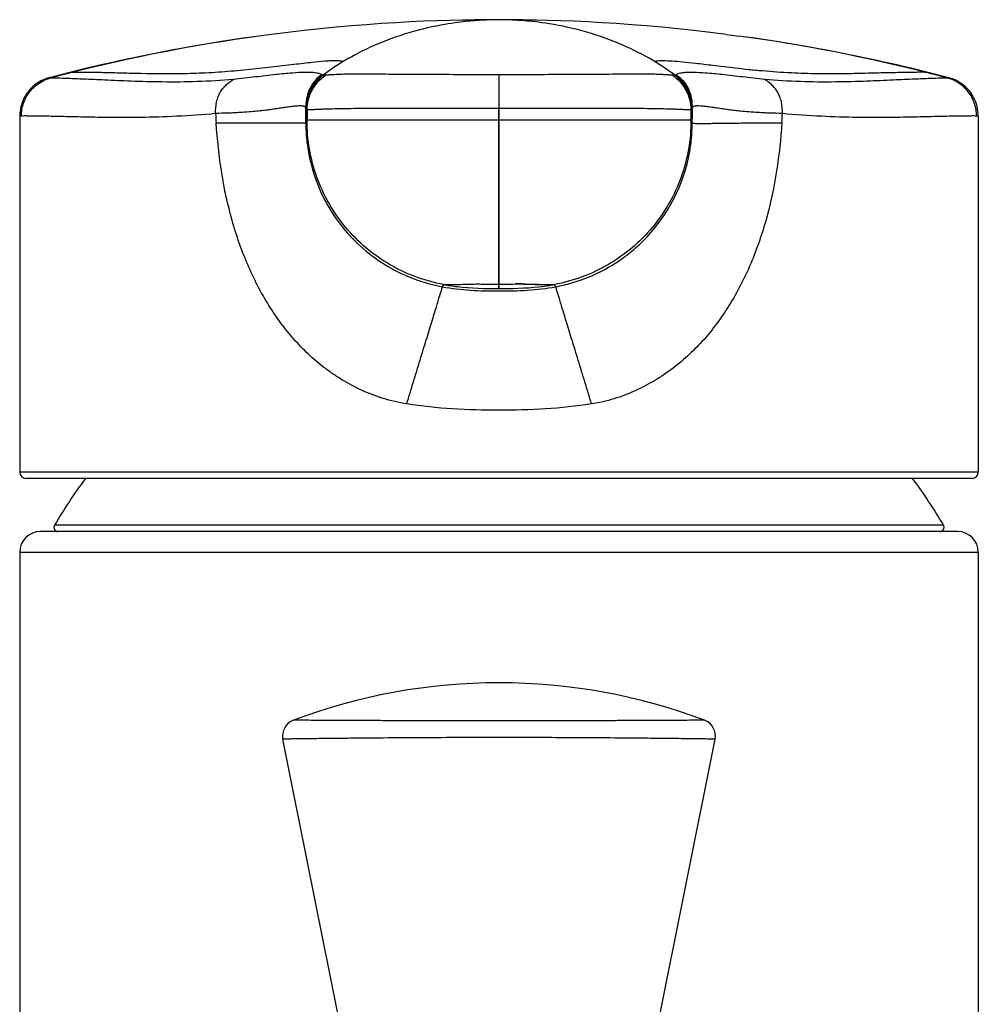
# Model space of a CAD drawing. Header units: millimetres. Extents: x 18 to 699, y 6 to 689.
# Tile 25 of 53: x 144 to 190, y 444 to 491. Entities that reach past the tile are written whole.
import ezdxf

# ---------------------------------------------------------------- set-up
doc = ezdxf.new("R2010")
doc.units = ezdxf.units.MM
doc.header["$LTSCALE"] = 46.255
doc.layers.get('0').update_dxf_attribs({"linetype": 'CONTINUOUS'})

msp = doc.modelspace()

# ---------------------------------------------------------------- linework, layer by layer
at = {"color": 7, "linetype": 'CONTINUOUS'}
for p, q in [((165.701, 491.247), (165.324, 491.238)), ((166.087, 491.254), (165.701, 491.247)), ((166.423, 491.259), (166.087, 491.254)), ((166.716, 491.262), (166.423, 491.259)), ((167.102, 491.266), (166.524, 491.264)), ((166.729, 491.258), (166.644, 491.256)), ((166.99, 491.263), (166.716, 491.262)), ((166.811, 491.26), (166.724, 491.258)), ((166.888, 491.261), (166.801, 491.26)), ((166.962, 491.262), (166.877, 491.261)), ((167.035, 491.263), (166.951, 491.262)), ((167.249, 491.263), (166.99, 491.263)), ((167.68, 491.264), (167.102, 491.266)), ((167.525, 491.262), (167.166, 491.263)), ((167.328, 491.261), (167.238, 491.262)), ((167.405, 491.26), (167.313, 491.262)), ((167.486, 491.258), (167.39, 491.26)), ((167.81, 491.259), (167.525, 491.262)), ((168.11, 491.255), (167.81, 491.259)), ((168.428, 491.249), (168.11, 491.255)), ((168.795, 491.241), (168.428, 491.249)), ((168.906, 491.238), (168.795, 491.241)), ((169.459, 491.233), (168.853, 491.248)), ((178.034, 490.56), (178.641, 490.479)), ((157.935, 487.409), (157.932, 487.395)), ((157.937, 487.419), (157.935, 487.409)), ((157.94, 487.429), (157.937, 487.419)), ((157.942, 487.439), (157.94, 487.429)), ((157.945, 487.451), (157.942, 487.439)), ((157.948, 487.462), (157.945, 487.451)), ((157.951, 487.475), (157.948, 487.462)), ((157.954, 487.489), (157.951, 487.475)), ((176.292, 487.409), (176.288, 487.428)), ((176.295, 487.394), (176.292, 487.409)), ((157.843, 487.005), (157.845, 486.966)), ((157.843, 486.322), (157.843, 487.005)), ((157.849, 486.946), (157.845, 486.966)), ((157.854, 486.947), (157.849, 486.946)), ((157.874, 486.957), (157.854, 486.947)), ((157.884, 486.962), (157.874, 486.957)), ((157.884, 486.405), (157.884, 486.962)), ((157.905, 487.244), (157.903, 487.232)), ((157.903, 486.947), (157.903, 486.439)), ((157.906, 487.254), (157.905, 487.244)), ((157.908, 487.263), (157.906, 487.254)), ((157.91, 487.276), (157.908, 487.263)), ((157.911, 487.286), (157.91, 487.276)), ((157.913, 487.298), (157.911, 487.286)), ((157.916, 487.312), (157.913, 487.298)), ((157.918, 487.324), (157.916, 487.312)), ((157.92, 487.336), (157.918, 487.324)), ((157.922, 487.348), (157.92, 487.336)), ((157.924, 487.358), (157.922, 487.348)), ((157.927, 487.37), (157.924, 487.358)), ((157.929, 487.382), (157.927, 487.37)), ((157.932, 487.395), (157.929, 487.382)), ((176.298, 487.38), (176.295, 487.394)), ((176.3, 487.369), (176.298, 487.38)), ((176.303, 487.354), (176.3, 487.369)), ((176.306, 487.342), (176.303, 487.354)), ((176.308, 487.328), (176.306, 487.342)), ((176.31, 487.316), (176.308, 487.328)), ((176.313, 487.302), (176.31, 487.316)), ((176.315, 487.29), (176.313, 487.302)), ((176.317, 487.276), (176.315, 487.29)), ((176.319, 487.267), (176.317, 487.276)), ((176.319, 487.267), (176.318, 487.272)), ((176.324, 486.954), (176.324, 486.948)), ((176.324, 486.952), (176.324, 486.948)), ((176.324, 486.948), (176.324, 486.439)), ((176.373, 486.947), (176.344, 486.962)), ((176.344, 486.405), (176.344, 486.962)), ((176.382, 486.966), (176.373, 486.947)), ((176.382, 486.966), (176.383, 486.99)), ((176.383, 486.99), (176.384, 487.005)), ((144.114, 486.645), (144.114, 469.566)), ((176.384, 486.323), (176.384, 486.528)), ((190.114, 486.645), (190.114, 469.566)), ((176.382, 486.161), (176.383, 486.186)), ((176.383, 486.183), (176.383, 486.186)), ((176.384, 486.323), (176.384, 486.323)), ((176.384, 486.322), (176.384, 486.323)), ((176.312, 485.251), (176.313, 485.257)), ((174.236, 480.871), (174.318, 480.961)), ((160.093, 480.763), (160.125, 480.731)), ((160.093, 480.763), (160.096, 480.761)), ((160.159, 480.697), (160.18, 480.675)), ((162.582, 479.022), (162.756, 478.946)), ((167.999, 478.589), (167.909, 478.589)), ((168.067, 478.59), (167.999, 478.589)), ((168.123, 478.59), (168.067, 478.59)), ((168.173, 478.589), (168.123, 478.59)), ((168.221, 478.589), (168.173, 478.589)), ((168.252, 478.588), (168.221, 478.589)), ((168.314, 478.587), (168.252, 478.588)), ((168.393, 478.585), (168.314, 478.587)), ((168.885, 478.572), (168.393, 478.585)), ((168.945, 478.57), (168.885, 478.572)), ((169.001, 478.569), (168.945, 478.57)), ((168.988, 478.569), (169.002, 478.569)), ((189.814, 469.266), (144.414, 469.266)), ((189.114, 466.716), (145.114, 466.716)), ((144.114, 465.716), (144.114, 442.916)), ((190.114, 465.716), (190.114, 442.916)), ((159.565, 442.657), (156.745, 456.758)), ((174.662, 442.657), (177.482, 456.758))]:
    msp.add_line(p, q, dxfattribs=at)
at = {"color": 9, "linetype": 'CONTINUOUS'}
for p, q in [((145.532, 488.482), (145.624, 488.482)), ((158.676, 488.604), (158.672, 488.608)), ((158.675, 488.605), (158.672, 488.608)), ((167.102, 488.642), (167.103, 487.001)), ((167.102, 488.642), (167.125, 488.642)), ((167.124, 487.001), (167.125, 488.642)), ((175.551, 488.605), (175.555, 488.608)), ((175.552, 488.605), (175.555, 488.608)), ((188.603, 488.482), (188.695, 488.482)), ((167.124, 487.724), (167.124, 487.826)), ((167.124, 478.369), (167.124, 487.413)), ((157.903, 486.953), (157.903, 486.947)), ((157.903, 486.952), (157.903, 486.947)), ((167.103, 478.369), (167.103, 487.001)), ((176.384, 487.005), (176.384, 486.528)), ((144.195, 486.645), (144.114, 486.645)), ((190.113, 486.645), (190.033, 486.645)), ((190.114, 486.645), (190.113, 486.645)), ((190.113, 486.645), (190.113, 486.645)), ((157.843, 486.322), (157.864, 486.362)), ((157.864, 486.362), (157.877, 486.39)), ((157.877, 486.39), (157.884, 486.405)), ((157.898, 486.439), (157.884, 486.405)), ((175.873, 486.441), (157.901, 486.439)), ((157.911, 486.439), (157.903, 486.439)), ((157.968, 486.44), (157.911, 486.439)), ((159.879, 486.442), (157.968, 486.44)), ((164.613, 486.445), (159.879, 486.442)), ((176.326, 486.439), (167.124, 486.445)), ((176.329, 486.439), (176.344, 486.405)), ((176.344, 486.405), (176.384, 486.322)), ((176.31, 485.237), (176.312, 485.251)), ((176.31, 485.237), (176.312, 485.251)), ((160.071, 480.786), (160.086, 480.771)), ((160.071, 480.786), (160.086, 480.771)), ((164.456, 478.562), (164.402, 478.457)), ((167.103, 478.579), (167.124, 478.579)), ((169.825, 478.457), (169.772, 478.563)), ((167.124, 478.369), (167.103, 478.369)), ((190.114, 469.566), (144.114, 469.566)), ((188.441, 467.017), (145.787, 467.017)), ((190.114, 465.716), (144.114, 465.716))]:
    msp.add_line(p, q, dxfattribs=at)
at = {"color": 7, "linetype": 'CONTINUOUS'}
for points in [[(165.353, 491.248), (164.749, 491.233), (164.129, 491.213), (163.49, 491.188), (162.833, 491.157), (162.158, 491.12), (161.465, 491.076), (160.756, 491.026), (160.031, 490.968), (159.291, 490.903), (158.537, 490.83), (157.769, 490.749), (156.987, 490.659), (156.193, 490.56), (155.586, 490.479)], [(166.644, 491.256), (166.562, 491.253), (166.479, 491.249), (166.394, 491.246), (166.307, 491.241), (166.218, 491.236), (166.126, 491.23), (166.032, 491.224), (165.934, 491.217), (165.833, 491.208), (165.728, 491.199), (165.619, 491.189), (165.505, 491.177), (165.385, 491.164), (165.26, 491.149), (165.128, 491.132), (164.988, 491.113), (164.839, 491.091), (164.681, 491.066), (164.509, 491.037), (164.315, 491.002), (164.108, 490.962), (163.892, 490.917), (163.672, 490.868), (163.451, 490.815), (163.229, 490.758), (163.008, 490.698), (162.787, 490.634), (162.568, 490.567), (162.351, 490.497), (162.137, 490.424), (161.927, 490.349), (161.721, 490.271), (161.519, 490.192), (161.321, 490.11), (161.128, 490.027), (160.937, 489.942), (160.751, 489.854), (160.568, 489.766), (160.389, 489.675), (160.215, 489.584), (160.044, 489.491), (159.878, 489.397), (159.716, 489.303), (159.559, 489.208), (159.407, 489.112), (159.26, 489.017), (159.119, 488.923), (158.983, 488.829), (158.854, 488.737), (158.733, 488.648), (158.696, 488.62)], [(166.524, 491.264), (165.943, 491.258), (165.353, 491.248)], [(175.531, 488.621), (175.495, 488.648), (175.37, 488.739), (175.237, 488.833), (175.098, 488.93), (174.953, 489.026), (174.802, 489.124), (174.646, 489.221), (174.484, 489.318), (174.318, 489.415), (174.146, 489.511), (173.97, 489.606), (173.79, 489.7), (173.605, 489.792), (173.416, 489.883), (173.223, 489.972), (173.027, 490.059), (172.827, 490.143), (172.624, 490.225), (172.416, 490.305), (172.205, 490.383), (171.99, 490.459), (171.771, 490.531), (171.55, 490.601), (171.326, 490.667), (171.101, 490.731), (170.873, 490.79), (170.646, 490.847), (170.417, 490.899), (170.189, 490.948), (169.964, 490.993), (169.745, 491.033), (169.536, 491.068), (169.343, 491.098), (169.164, 491.123), (169.001, 491.145), (168.851, 491.163), (168.711, 491.178), (168.58, 491.191), (168.456, 491.203), (168.34, 491.213), (168.229, 491.222), (168.124, 491.229), (168.023, 491.235), (167.925, 491.241), (167.832, 491.246), (167.741, 491.25), (167.654, 491.253), (167.568, 491.256), (167.486, 491.258)], [(168.853, 491.248), (168.262, 491.258), (167.68, 491.264)], [(178.034, 490.56), (177.239, 490.659), (176.457, 490.749), (175.688, 490.83), (174.932, 490.903), (174.191, 490.969), (173.465, 491.027), (172.754, 491.077), (172.059, 491.121), (171.382, 491.158), (170.723, 491.188), (170.081, 491.214), (169.459, 491.233)], [(145.532, 488.482), (145.511, 488.477), (145.438, 488.455), (145.364, 488.43), (145.289, 488.4), (145.212, 488.367), (145.136, 488.329), (145.059, 488.287), (144.983, 488.24), (144.908, 488.189), (144.835, 488.134), (144.763, 488.074), (144.693, 488.011), (144.626, 487.943), (144.563, 487.872), (144.502, 487.797), (144.446, 487.719), (144.393, 487.637), (144.345, 487.553), (144.301, 487.466), (144.261, 487.376), (144.225, 487.284), (144.194, 487.19), (144.168, 487.094), (144.147, 486.996), (144.131, 486.896), (144.12, 486.795), (144.115, 486.692), (144.114, 486.645)], [(158.695, 488.62), (158.685, 488.613), (158.636, 488.574), (158.59, 488.534), (158.546, 488.493), (158.504, 488.452), (158.464, 488.411), (158.427, 488.37), (158.392, 488.33), (158.359, 488.29), (158.328, 488.251), (158.298, 488.212), (158.271, 488.174), (158.245, 488.137), (158.221, 488.1), (158.197, 488.061), (158.174, 488.022), (158.151, 487.981), (158.129, 487.941), (158.108, 487.9), (158.089, 487.861), (158.071, 487.822), (158.056, 487.786), (158.042, 487.753), (158.03, 487.723), (158.02, 487.696), (158.011, 487.671), (158.003, 487.649), (157.996, 487.628), (157.99, 487.609), (157.984, 487.592), (157.979, 487.576), (157.975, 487.562), (157.971, 487.549), (157.967, 487.536), (157.964, 487.525), (157.961, 487.515), (157.959, 487.505), (157.954, 487.489)], [(176.288, 487.428), (176.285, 487.438), (176.283, 487.45), (176.28, 487.463), (176.276, 487.477), (176.272, 487.492), (176.268, 487.508), (176.263, 487.525), (176.258, 487.544), (176.252, 487.564), (176.246, 487.585), (176.239, 487.607), (176.231, 487.63), (176.223, 487.655), (176.214, 487.68), (176.204, 487.707), (176.194, 487.734), (176.182, 487.762), (176.17, 487.791), (176.158, 487.82), (176.144, 487.85), (176.13, 487.879), (176.116, 487.908), (176.102, 487.937), (176.087, 487.965), (176.071, 487.992), (176.056, 488.02), (176.04, 488.047), (176.024, 488.073), (176.007, 488.1), (175.99, 488.126), (175.972, 488.153), (175.954, 488.179), (175.934, 488.206), (175.914, 488.233), (175.893, 488.261), (175.87, 488.289), (175.847, 488.318), (175.822, 488.346), (175.797, 488.374), (175.771, 488.403), (175.745, 488.43), (175.718, 488.458), (175.691, 488.484), (175.664, 488.51), (175.637, 488.534), (175.609, 488.558), (175.581, 488.582), (175.552, 488.605), (175.532, 488.62)], [(190.113, 486.645), (190.113, 486.692), (190.108, 486.789), (190.097, 486.886), (190.082, 486.983), (190.062, 487.08), (190.037, 487.175), (190.007, 487.269), (189.972, 487.362), (189.933, 487.452), (189.889, 487.54), (189.841, 487.625), (189.789, 487.708), (189.733, 487.786), (189.673, 487.862), (189.611, 487.933), (189.545, 488), (189.477, 488.063), (189.406, 488.123), (189.334, 488.178), (189.26, 488.229), (189.185, 488.276), (189.109, 488.319), (189.031, 488.358), (188.954, 488.394), (188.876, 488.425), (188.798, 488.452), (188.72, 488.476), (188.695, 488.482)]]:
    msp.add_lwpolyline(points, dxfattribs=at)
at = {"color": 9, "linetype": 'CONTINUOUS'}
msp.add_lwpolyline([(176.324, 486.439), (176.316, 486.439), (176.295, 486.44)], dxfattribs=at)
at = {"color": 7, "linetype": 'CONTINUOUS'}
for centre, radius, start, end in [((167.114, 406.111), 85.152, 97.78048, 104.68184), ((167.114, 406.111), 85.152, 75.31816, 82.21968), ((159.838, 486.953), 1.984, 144.4132, 171.8159), ((174.38, 486.948), 1.994, 20.568, 35.0877), ((174.387, 486.952), 1.986, 10.2406, 20.5196), ((159.869, 486.948), 2.014, 171.8, 179.5766), ((159.895, 486.947), 2.041, 179.5576, 180.0001), ((159.795, 486.961), 1.912, 170.8038, 179.9665), ((174.442, 486.96), 1.901, 0.0565, 9.2824), ((174.377, 486.95), 1.996, 9.3877, 10.2447), ((174.354, 486.948), 2.019, 0.4336, 9.3654), ((174.332, 486.947), 2.041, 359.9999, 0.4425), ((165.764, 486.32), 7.921, 179.984, 182.1501), ((165.88, 486.324), 8.037, 182.1473, 186.2498), ((168.324, 486.326), 8.06, 352.3771, 358.8314), ((168.527, 486.32), 7.857, 359.0221, 0.0165), ((144.414, 469.566), 0.3, 180, 270), ((189.814, 469.566), 0.3, 270, 360), ((167.114, 454.557), 24.7, 143.4514, 149.7054), ((167.114, 454.557), 24.7, 30.2946, 36.5486), ((145.114, 465.716), 1, 90, 180), ((145.959, 466.916), 0.2, 149.7054, 270), ((188.268, 466.916), 0.2, 270, 30.2946), ((189.114, 465.716), 1, 0, 90), ((167.114, 431.459), 28, 69.3688, 110.6312), ((157.53, 456.915), 0.8, 110.6312, 191.3099), ((176.698, 456.915), 0.8, 348.6901, 69.3688)]:
    msp.add_arc(centre, radius, start, end, dxfattribs=at)
at = {"color": 9, "linetype": 'CONTINUOUS'}
for centre, radius, start, end in [((166.806, 408.726), 82.519, 97.81457, 104.16124), ((167.42, 408.717), 82.529, 75.83904, 82.18512), ((169.145, 399.16), 92.367, 104.11605, 104.75221), ((158.429, 488.271), 0.417, 60.3687, 62.0352), ((175.671, 488.467), 0.182, 127.2942, 129.4988), ((175.687, 488.446), 0.209, 125.1155, 127.288), ((175.798, 488.266), 0.421, 117.6472, 119.3005), ((165.243, 399.783), 91.724, 75.24556, 75.88618), ((174.542, 487.087), 1.824, 38.9066, 39.9513), ((174.43, 487.044), 1.945, 17.9132, 18.45), ((167.122, 479.484), 7.518, 89.9853, 90.1402), ((176.56, 486.991), 0.177, 166.0958, 171.9472), ((178.751, 487.845), 25.257, 182.459, 183.4561), ((155.476, 487.845), 25.257, 356.5439, 357.541), ((165.878, 486.324), 8.035, 186.2478, 187.0138), ((165.827, 486.319), 7.984, 187.0228, 223.8674), ((168.398, 486.319), 7.985, 317.849, 352.2105), ((165.711, 486.211), 7.826, 224.0409, 224.8031), ((165.816, 486.213), 7.884, 247.1662, 259.672)]:
    msp.add_arc(centre, radius, start, end, dxfattribs=at)
for points, knots in [([(159.642, 489.257), (159.607, 489.267), (159.498, 489.284), (159.332, 489.295), (159.127, 489.293), (158.78, 489.278), (158.198, 489.222), (157.339, 489.121), (156.304, 488.997), (155.157, 488.869), (154.156, 488.777), (153.342, 488.722), (152.541, 488.684), (151.221, 488.656), (149.79, 488.678), (148.485, 488.715), (147.694, 488.734), (147.086, 488.74), (146.747, 488.741), (146.617, 488.738)], [0, 0, 0, 0, 0.008325, 0.025115, 0.038262, 0.055505, 0.104785, 0.17272, 0.254234, 0.344128, 0.437967, 0.485039, 0.531586, 0.622239, 0.788388, 0.860318, 0.922095, 0.970262, 1, 1, 1, 1]), ([(187.61, 488.738), (187.542, 488.742), (187.39, 488.745), (187.01, 488.738), (186.398, 488.729), (185.531, 488.713), (184.542, 488.688), (183.487, 488.663), (182.351, 488.662), (181.101, 488.705), (179.991, 488.782), (179.093, 488.865), (178.3, 488.951), (177.456, 489.056), (176.611, 489.161), (175.958, 489.235), (175.445, 489.275), (175.049, 489.292), (174.79, 489.289), (174.65, 489.272), (174.604, 489.262), (174.586, 489.256)], [0, 0, 0, 0, 0.01561, 0.034938, 0.087291, 0.15617, 0.234262, 0.314578, 0.398685, 0.495162, 0.601931, 0.654179, 0.702471, 0.785286, 0.849555, 0.898124, 0.936326, 0.96759, 0.989191, 0.995782, 1, 1, 1, 1]), ([(144.195, 486.645), (144.195, 486.851), (144.267, 487.269), (144.567, 487.829), (145.038, 488.255), (145.424, 488.43), (145.624, 488.482)], [0, 0, 0, 0, 0.248645, 0.499616, 0.751188, 1, 1, 1, 1]), ([(145.624, 488.482), (145.723, 488.482), (145.991, 488.473), (146.51, 488.454), (147.265, 488.428), (148.272, 488.379), (149.531, 488.324), (151.014, 488.286), (152.656, 488.294), (153.793, 488.366), (154.37, 488.42)], [0, 0, 0, 0, 0.03388, 0.09185, 0.178075, 0.292814, 0.437438, 0.609836, 0.801351, 1, 1, 1, 1]), ([(153.517, 486.761), (153.509, 486.95), (153.531, 487.23), (153.634, 487.575), (153.741, 487.801), (153.88, 487.993), (154.086, 488.203), (154.258, 488.334), (154.37, 488.42)], [0, 0, 0, 0, 0.288632, 0.423432, 0.550355, 0.669833, 0.784344, 1, 1, 1, 1]), ([(154.37, 488.42), (154.723, 488.453), (155.4, 488.53), (156.342, 488.644), (157.13, 488.721), (157.721, 488.756), (158.125, 488.753), (158.377, 488.72), (158.528, 488.682), (158.599, 488.652), (158.625, 488.638)], [0, 0, 0, 0, 0.247969, 0.477347, 0.664248, 0.801891, 0.891584, 0.946172, 0.979802, 1, 1, 1, 1]), ([(158.625, 488.638), (158.509, 488.561), (158.299, 488.384), (158.063, 488.053), (157.915, 487.678), (157.869, 487.412), (157.856, 487.276)], [0, 0, 0, 0, 0.258842, 0.502746, 0.746272, 1, 1, 1, 1]), ([(157.86, 487.236), (157.876, 487.373), (157.932, 487.641), (158.097, 488.016), (158.344, 488.347), (158.556, 488.528), (158.672, 488.608)], [0, 0, 0, 0, 0.251495, 0.496376, 0.74273, 1, 1, 1, 1]), ([(157.903, 486.947), (157.903, 487.272), (158.077, 487.928), (158.529, 488.435), (158.8, 488.614)], [0, 0, 0, 0, 0.49999, 1, 1, 1, 1]), ([(158.635, 488.633), (158.639, 488.63), (158.652, 488.623), (158.664, 488.614), (158.672, 488.608)], [0, 0, 0, 0, 0.310415, 1, 1, 1, 1]), ([(158.695, 488.62), (158.697, 488.622), (158.702, 488.622), (158.708, 488.619), (158.718, 488.617), (158.732, 488.618), (158.752, 488.618), (158.775, 488.618), (158.791, 488.616), (158.8, 488.614)], [0, 0, 0, 0, 0.061282, 0.109551, 0.194419, 0.345366, 0.534278, 0.748476, 1, 1, 1, 1]), ([(158.8, 488.614), (158.811, 488.613), (158.839, 488.614), (158.891, 488.619), (158.961, 488.626), (159.092, 488.638), (159.298, 488.65), (159.59, 488.661), (159.936, 488.667), (160.331, 488.668), (160.774, 488.667), (161.464, 488.663), (162.459, 488.657), (163.816, 488.649), (165.387, 488.643), (166.507, 488.642), (167.102, 488.642)], [0, 0, 0, 0, 0.003995, 0.01024, 0.018743, 0.02951, 0.057618, 0.093319, 0.135207, 0.18281, 0.236001, 0.295082, 0.432156, 0.5954, 0.785253, 1, 1, 1, 1]), ([(167.125, 488.642), (167.715, 488.642), (168.829, 488.643), (170.397, 488.649), (171.756, 488.657), (172.756, 488.663), (173.451, 488.667), (173.897, 488.668), (174.294, 488.667), (174.641, 488.661), (174.934, 488.65), (175.139, 488.637), (175.269, 488.626), (175.338, 488.619), (175.389, 488.614), (175.417, 488.613), (175.428, 488.614)], [0, 0, 0, 0, 0.213086, 0.402559, 0.566296, 0.704262, 0.763788, 0.817355, 0.865221, 0.907241, 0.942937, 0.970891, 0.98153, 0.989902, 0.996045, 1, 1, 1, 1]), ([(175.428, 488.614), (175.437, 488.615), (175.453, 488.616), (175.476, 488.618), (175.493, 488.617), (175.505, 488.617), (175.516, 488.617), (175.526, 488.624), (175.531, 488.621)], [0, 0, 0, 0, 0.257568, 0.470054, 0.662383, 0.745596, 0.813236, 1, 1, 1, 1]), ([(175.428, 488.614), (175.699, 488.435), (176.15, 487.928), (176.324, 487.272), (176.324, 486.948)], [0, 0, 0, 0, 0.500009, 1, 1, 1, 1]), ([(175.941, 488.259), (175.914, 488.291), (175.797, 488.421), (175.663, 488.533), (175.555, 488.608)], [0, 0, 0, 0, 0.244114, 1, 1, 1, 1]), ([(175.567, 488.617), (175.568, 488.618), (175.577, 488.624), (175.585, 488.629), (175.592, 488.633)], [0, 0, 0, 0, 0.217298, 1, 1, 1, 1]), ([(175.602, 488.638), (175.628, 488.652), (175.7, 488.681), (175.85, 488.72), (176.103, 488.753), (176.506, 488.756), (177.097, 488.72), (177.886, 488.643), (178.828, 488.53), (179.506, 488.453), (179.858, 488.42)], [0, 0, 0, 0, 0.02023, 0.053842, 0.108496, 0.198167, 0.335679, 0.522746, 0.752699, 1, 1, 1, 1]), ([(175.602, 488.638), (175.692, 488.579), (175.856, 488.448), (176.058, 488.212), (176.208, 487.949), (176.276, 487.76), (176.302, 487.663)], [0, 0, 0, 0, 0.262766, 0.511206, 0.754388, 1, 1, 1, 1]), ([(179.858, 488.42), (180.43, 488.366), (181.562, 488.294), (183.202, 488.285), (184.69, 488.324), (185.955, 488.381), (186.966, 488.425), (187.722, 488.455), (188.239, 488.474), (188.505, 488.482), (188.603, 488.482)], [0, 0, 0, 0, 0.197028, 0.388615, 0.561989, 0.707192, 0.822669, 0.908726, 0.966377, 1, 1, 1, 1]), ([(180.71, 486.761), (180.718, 486.95), (180.696, 487.23), (180.593, 487.575), (180.486, 487.801), (180.347, 487.992), (180.141, 488.203), (179.969, 488.334), (179.858, 488.42)], [0, 0, 0, 0, 0.288614, 0.423382, 0.550282, 0.669763, 0.784295, 1, 1, 1, 1]), ([(190.033, 486.645), (190.033, 486.851), (189.96, 487.268), (189.71, 487.736), (189.422, 488.044), (189.091, 488.299), (188.802, 488.43), (188.603, 488.482)], [0, 0, 0, 0, 0.247157, 0.499185, 0.626037, 0.752666, 1, 1, 1, 1]), ([(176.274, 487.659), (176.24, 487.763), (176.153, 487.965), (176.031, 488.148), (175.962, 488.233)], [0, 0, 0, 0, 0.499802, 1, 1, 1, 1]), ([(176.355, 487.323), (176.351, 487.35), (176.332, 487.458), (176.305, 487.564), (176.28, 487.642)], [0, 0, 0, 0, 0.253007, 1, 1, 1, 1]), ([(176.302, 487.663), (176.316, 487.612), (176.366, 487.396), (176.384, 487.173), (176.384, 487.005)], [0, 0, 0, 0, 0.241718, 1, 1, 1, 1]), ([(157.856, 487.276), (157.854, 487.254), (157.846, 487.164), (157.843, 487.073), (157.843, 487.005)], [0, 0, 0, 0, 0.246228, 1, 1, 1, 1]), ([(157.845, 486.966), (157.845, 486.989), (157.847, 487.079), (157.853, 487.169), (157.86, 487.236)], [0, 0, 0, 0, 0.253363, 1, 1, 1, 1]), ([(157.884, 486.962), (157.885, 486.962), (157.886, 486.966), (157.888, 486.97), (157.89, 486.976), (157.892, 486.981), (157.896, 486.985), (157.9, 486.979), (157.901, 486.969), (157.903, 486.959), (157.903, 486.953)], [0, 0, 0, 0, 0.060069, 0.164022, 0.282048, 0.383587, 0.443799, 0.509794, 0.680947, 1, 1, 1, 1]), ([(167.103, 487.001), (166.508, 487), (165.337, 487), (163.894, 487.003), (162.789, 487.005), (162.015, 487.006), (161.291, 487.006), (160.622, 487.003), (160.016, 486.998), (159.479, 486.989), (159.077, 486.98), (158.793, 486.972), (158.61, 486.966), (158.448, 486.959), (158.307, 486.953), (158.187, 486.947), (158.088, 486.943), (158.011, 486.94), (157.956, 486.939), (157.923, 486.94), (157.908, 486.943), (157.904, 486.946), (157.903, 486.947)], [0, 0, 0, 0, 0.194201, 0.381574, 0.470332, 0.554639, 0.633665, 0.706575, 0.772588, 0.831126, 0.881662, 0.903764, 0.923668, 0.941316, 0.95668, 0.969741, 0.980475, 0.988864, 0.994891, 0.998553, 0.999518, 1, 1, 1, 1]), ([(176.324, 486.948), (176.324, 486.946), (176.319, 486.943), (176.304, 486.94), (176.271, 486.939), (176.216, 486.94), (176.139, 486.943), (176.04, 486.947), (175.92, 486.953), (175.779, 486.959), (175.617, 486.966), (175.434, 486.972), (175.15, 486.98), (174.748, 486.989), (174.211, 486.998), (173.605, 487.003), (172.936, 487.006), (172.212, 487.006), (171.438, 487.005), (170.333, 487.003), (168.89, 487), (167.719, 487), (167.124, 487.001)], [0, 0, 0, 0, 0.000485, 0.001451, 0.005114, 0.01114, 0.019528, 0.030263, 0.043322, 0.058686, 0.076334, 0.096238, 0.11834, 0.168875, 0.227413, 0.293428, 0.366339, 0.445367, 0.529675, 0.618434, 0.805805, 1, 1, 1, 1]), ([(176.382, 486.966), (176.382, 486.997), (176.38, 487.116), (176.369, 487.235), (176.355, 487.323)], [0, 0, 0, 0, 0.254382, 1, 1, 1, 1]), ([(176.385, 487.016), (176.385, 487.015), (176.384, 487.011), (176.384, 487.008), (176.384, 487.005)], [0, 0, 0, 0, 0.319684, 1, 1, 1, 1]), ([(180.71, 486.761), (180.511, 486.778), (180.214, 486.777), (179.827, 486.793), (179.488, 486.815), (179.122, 486.84), (178.747, 486.87), (178.436, 486.902), (178.162, 486.939), (177.901, 486.977), (177.648, 487.015), (177.405, 487.052), (177.178, 487.084), (176.971, 487.109), (176.788, 487.126), (176.653, 487.13), (176.561, 487.124), (176.506, 487.117), (176.461, 487.106), (176.424, 487.091), (176.398, 487.066), (176.391, 487.044), (176.388, 487.033)], [0, 0, 0, 0, 0.137164, 0.203288, 0.265017, 0.370217, 0.454191, 0.523095, 0.584104, 0.643968, 0.703276, 0.759778, 0.812255, 0.860229, 0.902664, 0.938109, 0.952874, 0.965559, 0.976137, 0.984744, 0.992246, 1, 1, 1, 1]), ([(153.517, 486.761), (152.894, 486.708), (151.693, 486.622), (149.977, 486.569), (148.446, 486.568), (147.124, 486.595), (146.033, 486.622), (145.189, 486.638), (144.649, 486.646), (144.347, 486.647), (144.238, 486.646), (144.195, 486.645)], [0, 0, 0, 0, 0.201091, 0.386961, 0.552002, 0.693382, 0.812333, 0.902825, 0.965053, 0.985899, 1, 1, 1, 1]), ([(190.033, 486.645), (189.989, 486.646), (189.88, 486.647), (189.578, 486.646), (189.038, 486.638), (188.194, 486.622), (187.103, 486.595), (185.781, 486.568), (184.25, 486.569), (182.534, 486.622), (181.333, 486.708), (180.71, 486.761)], [0, 0, 0, 0, 0.014101, 0.034948, 0.097177, 0.187669, 0.306624, 0.447988, 0.613031, 0.798903, 1, 1, 1, 1]), ([(162.684, 472.837), (162.301, 472.897), (161.561, 473.069), (160.522, 473.47), (159.726, 473.893), (159.135, 474.277), (158.582, 474.678), (157.947, 475.22), (157.26, 475.935), (156.63, 476.712), (156.048, 477.573), (155.516, 478.511), (155.043, 479.513), (154.637, 480.559), (154.179, 482.017), (153.76, 483.939), (153.595, 485.517), (153.539, 486.322)], [0, 0, 0, 0, 0.066131, 0.128892, 0.189506, 0.219496, 0.249037, 0.306026, 0.361647, 0.417837, 0.476513, 0.538622, 0.601757, 0.66532, 0.729717, 0.862356, 1, 1, 1, 1]), ([(164.456, 478.562), (164.001, 478.646), (163.103, 478.892), (161.842, 479.489), (160.704, 480.295), (159.722, 481.286), (158.925, 482.432), (158.339, 483.699), (157.981, 485.048), (157.9, 485.976), (157.901, 486.439)], [0, 0, 0, 0, 0.125004, 0.249935, 0.374868, 0.499833, 0.624848, 0.749892, 0.87494, 1, 1, 1, 1]), ([(176.326, 486.439), (176.327, 485.976), (176.247, 485.048), (175.888, 483.7), (175.302, 482.433), (174.506, 481.286), (173.524, 480.295), (172.385, 479.49), (171.125, 478.893), (170.227, 478.646), (169.772, 478.563)], [0, 0, 0, 0, 0.125041, 0.25009, 0.375144, 0.500167, 0.625128, 0.75006, 0.875004, 1, 1, 1, 1]), ([(180.688, 486.322), (180.635, 485.549), (180.473, 484.008), (179.996, 481.737), (179.369, 479.916), (178.727, 478.54), (178.184, 477.579), (177.588, 476.704), (176.953, 475.911), (176.251, 475.194), (175.468, 474.536), (174.6, 473.939), (173.646, 473.447), (172.629, 473.055), (171.911, 472.889), (171.544, 472.837)], [0, 0, 0, 0, 0.132276, 0.263895, 0.395069, 0.45976, 0.522641, 0.583187, 0.640077, 0.695768, 0.754057, 0.814402, 0.874932, 0.936671, 1, 1, 1, 1]), ([(169.825, 478.457), (170.086, 478.505), (170.634, 478.633), (171.166, 478.821), (171.441, 478.935)], [0, 0, 0, 0, 0.471518, 1, 1, 1, 1]), ([(162.684, 472.837), (162.791, 473.189), (163.004, 473.889), (163.319, 474.914), (163.571, 475.736), (163.76, 476.35), (163.887, 476.762), (164.001, 477.136), (164.103, 477.468), (164.19, 477.755), (164.262, 477.994), (164.313, 478.164), (164.347, 478.274), (164.366, 478.337), (164.381, 478.386), (164.391, 478.423), (164.399, 478.444), (164.401, 478.455), (164.402, 478.457)], [0, 0, 0, 0, 0.188003, 0.373323, 0.547266, 0.627199, 0.700991, 0.767687, 0.826793, 0.877917, 0.920656, 0.95462, 0.968187, 0.979419, 0.988273, 0.994689, 0.998611, 1, 1, 1, 1]), ([(164.402, 478.457), (164.845, 478.376), (165.749, 478.274), (167.114, 478.243), (168.478, 478.274), (169.382, 478.376), (169.825, 478.457)], [0, 0, 0, 0, 0.248104, 0.500098, 0.752017, 1, 1, 1, 1]), ([(164.456, 478.562), (164.674, 478.523), (165.551, 478.394), (166.439, 478.369), (167.103, 478.369)], [0, 0, 0, 0, 0.249876, 1, 1, 1, 1]), ([(167.124, 478.369), (167.346, 478.369), (168.231, 478.378), (169.119, 478.443), (169.772, 478.563)], [0, 0, 0, 0, 0.250724, 1, 1, 1, 1]), ([(169.825, 478.457), (169.826, 478.455), (169.828, 478.444), (169.836, 478.423), (169.846, 478.386), (169.861, 478.337), (169.881, 478.274), (169.914, 478.164), (169.965, 477.994), (170.037, 477.754), (170.124, 477.468), (170.226, 477.136), (170.34, 476.763), (170.467, 476.35), (170.656, 475.736), (170.908, 474.914), (171.223, 473.889), (171.437, 473.189), (171.544, 472.837)], [0, 0, 0, 0, 0.00139, 0.005313, 0.011731, 0.020588, 0.031824, 0.045394, 0.079363, 0.122106, 0.173228, 0.232326, 0.299006, 0.372773, 0.452676, 0.62657, 0.811894, 1, 1, 1, 1]), ([(167.114, 472.532), (166.369, 472.532), (164.887, 472.568), (163.411, 472.721), (162.684, 472.837)], [0, 0, 0, 0, 0.502669, 1, 1, 1, 1]), ([(171.544, 472.837), (170.816, 472.721), (169.34, 472.568), (167.858, 472.532), (167.114, 472.532)], [0, 0, 0, 0, 0.497335, 1, 1, 1, 1]), ([(176.979, 457.664), (176.978, 457.664), (176.974, 457.663), (176.966, 457.664), (176.951, 457.663), (176.92, 457.663), (176.866, 457.663), (176.784, 457.662), (176.679, 457.662), (176.55, 457.661), (176.4, 457.66), (176.155, 457.659), (175.795, 457.657), (175.301, 457.654), (174.728, 457.651), (174.082, 457.648), (173.368, 457.645), (172.3, 457.641), (170.853, 457.637), (169.021, 457.634), (167.114, 457.633), (165.206, 457.634), (163.374, 457.637), (161.927, 457.641), (160.859, 457.645), (160.145, 457.648), (159.499, 457.651), (158.926, 457.654), (158.432, 457.657), (158.072, 457.659), (157.827, 457.66), (157.677, 457.661), (157.549, 457.662), (157.443, 457.662), (157.361, 457.663), (157.308, 457.663), (157.276, 457.663), (157.261, 457.664), (157.253, 457.663), (157.249, 457.664), (157.248, 457.664)], [0, 0, 0, 0, 0.000149, 0.000597, 0.001343, 0.002387, 0.005366, 0.009527, 0.014862, 0.021357, 0.028999, 0.037771, 0.058621, 0.083719, 0.112835, 0.145699, 0.182004, 0.221408, 0.307976, 0.402065, 0.5, 0.597935, 0.692024, 0.778592, 0.817996, 0.854301, 0.887165, 0.916281, 0.941379, 0.962229, 0.971001, 0.978643, 0.985138, 0.990473, 0.994634, 0.997613, 0.998657, 0.999403, 0.999851, 1, 1, 1, 1]), ([(177.482, 456.758), (177.481, 456.758), (177.477, 456.758), (177.468, 456.758), (177.452, 456.759), (177.419, 456.759), (177.363, 456.76), (177.277, 456.761), (177.166, 456.762), (177.032, 456.764), (176.874, 456.766), (176.616, 456.769), (176.239, 456.774), (175.72, 456.78), (175.118, 456.787), (174.439, 456.794), (173.689, 456.801), (172.567, 456.811), (171.045, 456.822), (169.119, 456.83), (167.114, 456.833), (165.108, 456.83), (163.182, 456.822), (161.66, 456.811), (160.538, 456.801), (159.788, 456.794), (159.109, 456.787), (158.507, 456.78), (157.989, 456.774), (157.611, 456.769), (157.353, 456.766), (157.195, 456.764), (157.061, 456.762), (156.951, 456.761), (156.864, 456.76), (156.808, 456.759), (156.775, 456.759), (156.76, 456.758), (156.75, 456.758), (156.746, 456.758), (156.745, 456.758)], [0, 0, 0, 0, 0.000149, 0.000596, 0.001341, 0.002383, 0.005357, 0.009512, 0.014839, 0.021325, 0.028958, 0.037719, 0.058549, 0.083628, 0.112731, 0.145587, 0.181892, 0.221302, 0.307898, 0.402024, 0.5, 0.597976, 0.692102, 0.778698, 0.818108, 0.854413, 0.887269, 0.916372, 0.941451, 0.962281, 0.971042, 0.978675, 0.985161, 0.990488, 0.994643, 0.997617, 0.998659, 0.999404, 0.999851, 1, 1, 1, 1])]:
    msp.add_open_spline(points, degree=3, knots=knots, dxfattribs=at)
at = {"color": 7, "linetype": 'CONTINUOUS'}
for points, knots in [([(157.839, 487.034), (157.836, 487.045), (157.829, 487.066), (157.803, 487.091), (157.766, 487.106), (157.721, 487.117), (157.666, 487.124), (157.574, 487.128), (157.439, 487.127), (157.292, 487.112), (157.161, 487.098), (157.015, 487.078), (156.822, 487.052), (156.579, 487.015), (156.326, 486.977), (156.066, 486.939), (155.791, 486.902), (155.481, 486.869), (155.105, 486.84), (154.74, 486.815), (154.4, 486.793), (154.014, 486.777), (153.716, 486.778), (153.517, 486.761)], [0, 0, 0, 0, 0.007677, 0.015185, 0.023794, 0.034371, 0.047055, 0.061789, 0.097256, 0.139666, 0.163061, 0.187675, 0.240159, 0.29665, 0.35598, 0.415851, 0.476848, 0.545708, 0.629681, 0.734911, 0.796665, 0.862826, 1, 1, 1, 1]), ([(157.842, 487.015), (157.842, 487.016), (157.841, 487.023), (157.84, 487.029), (157.839, 487.034)], [0, 0, 0, 0, 0.212514, 1, 1, 1, 1]), ([(157.843, 487.005), (157.843, 487.006), (157.843, 487.009), (157.843, 487.012), (157.842, 487.015)], [0, 0, 0, 0, 0.177552, 1, 1, 1, 1]), ([(176.344, 486.962), (176.342, 486.963), (176.339, 486.966), (176.335, 486.971), (176.332, 486.975), (176.33, 486.976), (176.328, 486.976), (176.327, 486.973), (176.325, 486.966), (176.325, 486.959), (176.324, 486.954)], [0, 0, 0, 0, 0.127959, 0.317448, 0.418187, 0.45506, 0.485324, 0.536873, 0.631304, 1, 1, 1, 1]), ([(153.539, 486.322), (153.592, 486.327), (153.702, 486.327), (153.937, 486.314), (154.264, 486.325), (154.689, 486.322), (155.125, 486.322), (155.536, 486.323), (155.9, 486.322), (156.226, 486.322), (156.519, 486.323), (156.785, 486.323), (157.035, 486.323), (157.238, 486.322), (157.392, 486.322), (157.491, 486.323), (157.576, 486.323), (157.646, 486.323), (157.704, 486.322), (157.75, 486.322), (157.786, 486.324), (157.815, 486.324), (157.83, 486.319), (157.842, 486.317), (157.844, 486.319)], [0, 0, 0, 0, 0.03671, 0.076248, 0.164158, 0.264542, 0.372204, 0.468549, 0.5504, 0.62647, 0.695346, 0.754559, 0.811848, 0.869781, 0.896015, 0.919125, 0.93872, 0.95501, 0.968294, 0.978957, 0.987357, 0.993589, 0.997851, 1, 1, 1, 1]), ([(176.384, 486.32), (176.386, 486.313), (176.398, 486.303), (176.422, 486.301), (176.454, 486.297), (176.498, 486.295), (176.555, 486.294), (176.626, 486.293), (176.741, 486.292), (176.905, 486.292), (177.114, 486.293), (177.338, 486.295), (177.579, 486.299), (177.85, 486.302), (178.165, 486.306), (178.53, 486.31), (178.958, 486.314), (179.43, 486.316), (179.834, 486.322), (180.135, 486.317), (180.334, 486.317), (180.516, 486.326), (180.633, 486.327), (180.688, 486.322)], [0, 0, 0, 0, 0.00489, 0.009666, 0.016948, 0.026934, 0.040027, 0.056739, 0.076537, 0.120317, 0.170267, 0.22255, 0.275869, 0.337778, 0.411778, 0.494452, 0.592171, 0.709878, 0.822871, 0.873133, 0.919218, 0.961525, 1, 1, 1, 1]), ([(171.441, 478.935), (171.948, 479.145), (172.696, 479.545), (173.602, 480.242), (174.031, 480.651), (174.236, 480.871)], [0, 0, 0, 0, 0.481303, 0.736644, 1, 1, 1, 1]), ([(160.18, 480.675), (160.535, 480.321), (161.289, 479.691), (162.149, 479.216), (162.582, 479.023)], [0, 0, 0, 0, 0.513606, 1, 1, 1, 1]), ([(164.456, 478.562), (164.456, 478.563), (164.458, 478.562), (164.461, 478.563), (164.466, 478.563), (164.472, 478.563), (164.481, 478.563), (164.496, 478.562), (164.519, 478.562), (164.552, 478.562), (164.591, 478.562), (164.635, 478.561), (164.706, 478.561), (164.807, 478.561), (164.942, 478.562), (165.093, 478.565), (165.199, 478.567), (165.254, 478.569)], [0, 0, 0, 0, 0.001349, 0.005136, 0.011316, 0.019837, 0.030649, 0.043699, 0.076307, 0.117244, 0.166097, 0.222449, 0.285885, 0.432374, 0.602366, 0.792666, 1, 1, 1, 1]), ([(165.254, 478.569), (165.428, 478.574), (165.705, 478.585), (166.097, 478.59), (166.315, 478.587), (166.43, 478.586)], [0, 0, 0, 0, 0.444037, 0.706412, 1, 1, 1, 1]), ([(166.43, 478.586), (166.484, 478.585), (166.709, 478.582), (166.933, 478.579), (167.103, 478.579)], [0, 0, 0, 0, 0.241846, 1, 1, 1, 1]), ([(167.124, 478.579), (167.191, 478.579), (167.452, 478.581), (167.714, 478.587), (167.909, 478.589)], [0, 0, 0, 0, 0.255525, 1, 1, 1, 1]), ([(167.913, 478.589), (168.017, 478.59), (168.213, 478.59), (168.493, 478.582), (168.747, 478.574), (168.91, 478.571), (168.988, 478.569)], [0, 0, 0, 0, 0.289499, 0.546761, 0.782285, 1, 1, 1, 1]), ([(169.002, 478.569), (169.056, 478.568), (169.16, 478.567), (169.307, 478.566), (169.438, 478.565), (169.535, 478.565), (169.602, 478.565), (169.645, 478.565), (169.682, 478.564), (169.713, 478.564), (169.737, 478.564), (169.753, 478.563), (169.763, 478.563), (169.768, 478.563), (169.77, 478.563), (169.772, 478.563), (169.772, 478.563)], [0, 0, 0, 0, 0.212195, 0.404387, 0.574196, 0.719333, 0.781919, 0.837386, 0.885365, 0.925484, 0.957374, 0.980666, 0.988973, 0.994993, 0.998682, 1, 1, 1, 1])]:
    msp.add_open_spline(points, degree=3, knots=knots, dxfattribs=at)

doc.saveas('drawing.dxf')
